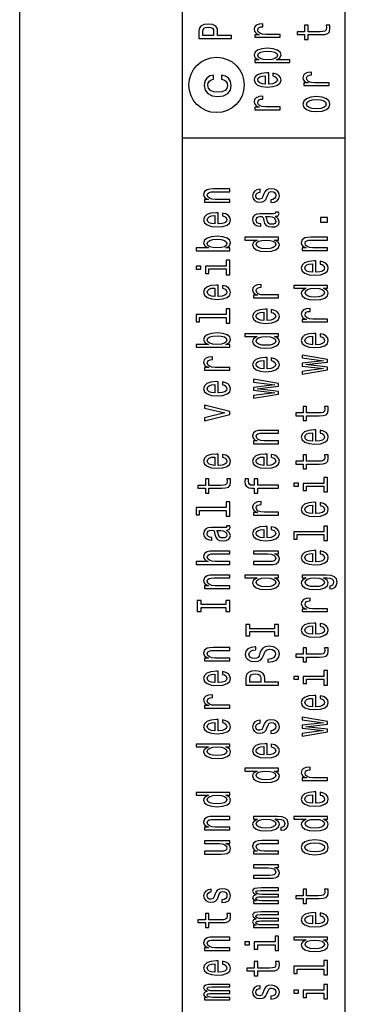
# Model space of a CAD drawing. Extents: x 0 to 1189, y 0 to 841.
# Tile 2 of 11: x 0 to 20, y 62 to 122. Entities that reach past the tile are written whole.
import ezdxf

# ---------------------------------------------------------------- set-up
doc = ezdxf.new("R2010")
doc.units = 0
doc.layers.get('0').update_dxf_attribs({"linetype": 'CONTINUOUS'})

msp = doc.modelspace()

# ---------------------------------------------------------------- linework, layer by layer
at = {"color": 7}
for p, q in [((0.01, 0.01), (0.01, 841.01)), ((10.01, 10.01), (10.01, 831.01)), ((10.01, 115.01), (10.01, 240.01)), ((20.01, 115.01), (20.01, 240.01)), ((10.01, 10.01), (10.01, 115.01)), ((20.01, 10.01), (20.01, 115.01))]:
    msp.add_line(p, q, dxfattribs=at)
at = {"color": 7, "ltscale": 0.25}
msp.add_line((10.01, 115.01), (20.01, 115.01), dxfattribs=at)
msp.add_line((10.01, 115.01), (20.01, 115.01), dxfattribs=at)
at = {"color": 7}
for points in [[(13.01, 121.12), (13.01, 121.3), (12.166, 121.3), (12.166, 121.501), (12.151, 121.703), (12.05, 121.865), (11.854, 121.969), (11.586, 122.004), (11.339, 121.977), (11.157, 121.898), (11.047, 121.768), (11.01, 121.591), (11.01, 121.12)], [(11.255, 121.542), (11.272, 121.66), (11.327, 121.747), (11.428, 121.798), (11.586, 121.815), (11.754, 121.796), (11.854, 121.743), (11.906, 121.652), (11.921, 121.528), (11.921, 121.3), (11.255, 121.3)], [(16.01, 121.192), (16.01, 121.365), (15.125, 121.365), (14.912, 121.383), (14.759, 121.436), (14.667, 121.523), (14.635, 121.638), (14.656, 121.725), (14.713, 121.79), (14.811, 121.829), (14.944, 121.843), (14.944, 122.018), (14.71, 121.994), (14.543, 121.929), (14.442, 121.821), (14.408, 121.674), (14.431, 121.574), (14.488, 121.487), (14.586, 121.41), (14.719, 121.35), (14.462, 121.35), (14.462, 121.192)], [(17.73, 121.359), (18.506, 121.359), (18.756, 121.371), (18.929, 121.426), (19.03, 121.536), (19.065, 121.723), (19.05, 121.927), (18.831, 121.927), (18.849, 121.778), (18.826, 121.642), (18.754, 121.57), (18.632, 121.538), (18.462, 121.532), (17.73, 121.532), (17.73, 121.927), (17.514, 121.927), (17.514, 121.532), (17.062, 121.532), (17.062, 121.359), (17.514, 121.359), (17.514, 121.061), (17.73, 121.061)], [(14.702, 119.807), (14.462, 119.807), (14.462, 119.634), (16.609, 119.634), (16.609, 119.807), (15.774, 119.807), (15.909, 119.868), (15.998, 119.937), (16.065, 120.11), (16.01, 120.275), (15.846, 120.405), (15.586, 120.489), (15.235, 120.521), (14.886, 120.489), (14.627, 120.405), (14.465, 120.275), (14.408, 120.11), (14.425, 120.016), (14.48, 119.935), (14.572, 119.866)], [(15.837, 120.081), (15.8, 119.965), (15.684, 119.88), (15.497, 119.827), (15.235, 119.809), (14.975, 119.827), (14.788, 119.88), (14.676, 119.965), (14.635, 120.081), (14.676, 120.187), (14.791, 120.271), (14.978, 120.324), (15.235, 120.344), (15.494, 120.324), (15.684, 120.271), (15.8, 120.187)], [(11.915, 118.61), (11.915, 118.866), (11.684, 118.813), (11.502, 118.686), (11.39, 118.489), (11.347, 118.232), (11.404, 117.949), (11.566, 117.734), (11.828, 117.598), (12.18, 117.551), (12.528, 117.595), (12.788, 117.728), (12.949, 117.937), (13.004, 118.223), (12.961, 118.477), (12.84, 118.674), (12.649, 118.81), (12.396, 118.869), (12.396, 118.621), (12.557, 118.577), (12.678, 118.495), (12.753, 118.377), (12.776, 118.232), (12.739, 118.052), (12.624, 117.923), (12.436, 117.843), (12.171, 117.816), (11.912, 117.843), (11.724, 117.926), (11.609, 118.058), (11.569, 118.232), (11.595, 118.385), (11.661, 118.5), (11.77, 118.577)], [(15.31, 118.312), (15.31, 119.004), (15.192, 119.006), (14.86, 118.975), (14.612, 118.888), (14.462, 118.751), (14.408, 118.568), (14.465, 118.389), (14.627, 118.252), (14.889, 118.163), (15.235, 118.132), (15.589, 118.161), (15.849, 118.25), (16.01, 118.385), (16.065, 118.562), (16.027, 118.715), (15.929, 118.841), (15.774, 118.934), (15.566, 118.987), (15.566, 118.816), (15.681, 118.78), (15.768, 118.729), (15.837, 118.584), (15.805, 118.472), (15.705, 118.387), (15.54, 118.332), (15.318, 118.312)], [(15.096, 118.312), (14.898, 118.334), (14.751, 118.387), (14.661, 118.468), (14.63, 118.574), (14.661, 118.678), (14.751, 118.759), (14.898, 118.808), (15.096, 118.825)], [(19.01, 118.226), (19.01, 118.399), (18.125, 118.399), (17.912, 118.417), (17.759, 118.47), (17.667, 118.556), (17.635, 118.672), (17.656, 118.759), (17.713, 118.823), (17.811, 118.863), (17.944, 118.877), (17.944, 119.051), (17.71, 119.028), (17.543, 118.963), (17.442, 118.855), (17.408, 118.707), (17.431, 118.607), (17.488, 118.521), (17.586, 118.444), (17.719, 118.383), (17.462, 118.383), (17.462, 118.226)], [(16.01, 116.743), (16.01, 116.916), (15.125, 116.916), (14.912, 116.933), (14.759, 116.987), (14.667, 117.073), (14.635, 117.189), (14.656, 117.275), (14.713, 117.34), (14.811, 117.38), (14.944, 117.393), (14.944, 117.568), (14.71, 117.545), (14.543, 117.48), (14.442, 117.372), (14.408, 117.224), (14.431, 117.124), (14.488, 117.038), (14.586, 116.961), (14.719, 116.9), (14.462, 116.9), (14.462, 116.743)], [(18.238, 116.627), (18.589, 116.658), (18.849, 116.749), (19.01, 116.892), (19.065, 117.085), (19.01, 117.275), (18.851, 117.419), (18.592, 117.509), (18.238, 117.543), (17.886, 117.509), (17.624, 117.419), (17.465, 117.275), (17.408, 117.085), (17.465, 116.892), (17.627, 116.749), (17.886, 116.658)], [(18.235, 116.804), (17.975, 116.821), (17.788, 116.876), (17.673, 116.965), (17.632, 117.085), (17.673, 117.203), (17.785, 117.291), (17.975, 117.346), (18.235, 117.366), (18.497, 117.346), (18.687, 117.291), (18.803, 117.203), (18.84, 117.085), (18.803, 116.965), (18.687, 116.876), (18.497, 116.821)], [(12.91, 111.051), (12.91, 111.224), (12.017, 111.224), (11.812, 111.242), (11.662, 111.299), (11.57, 111.387), (11.535, 111.505), (11.564, 111.6), (11.642, 111.658), (11.772, 111.688), (11.945, 111.698), (12.91, 111.698), (12.91, 111.871), (11.893, 111.871), (11.688, 111.863), (11.518, 111.827), (11.362, 111.712), (11.308, 111.531), (11.328, 111.43), (11.383, 111.346), (11.475, 111.273), (11.599, 111.216), (11.362, 111.216), (11.362, 111.051)], [(15.008, 111.568), (14.95, 111.401), (14.884, 111.277), (14.749, 111.236), (14.654, 111.248), (14.584, 111.289), (14.541, 111.356), (14.524, 111.452), (14.541, 111.544), (14.593, 111.617), (14.671, 111.664), (14.775, 111.684), (14.775, 111.853), (14.769, 111.853), (14.581, 111.824), (14.434, 111.743), (14.342, 111.617), (14.308, 111.452), (14.342, 111.285), (14.437, 111.163), (14.579, 111.087), (14.757, 111.063), (14.93, 111.081), (15.051, 111.136), (15.138, 111.226), (15.198, 111.358), (15.267, 111.55), (15.339, 111.668), (15.397, 111.7), (15.483, 111.712), (15.59, 111.694), (15.671, 111.647), (15.723, 111.57), (15.74, 111.468), (15.723, 111.36), (15.662, 111.281), (15.564, 111.228), (15.429, 111.206), (15.429, 111.039), (15.659, 111.067), (15.826, 111.147), (15.927, 111.275), (15.965, 111.452), (15.927, 111.637), (15.826, 111.772), (15.665, 111.855), (15.455, 111.884), (15.273, 111.863), (15.149, 111.802), (15.068, 111.702)], [(12.21, 109.719), (12.21, 110.411), (12.092, 110.413), (11.76, 110.382), (11.512, 110.295), (11.362, 110.158), (11.308, 109.975), (11.365, 109.796), (11.527, 109.658), (11.789, 109.57), (12.135, 109.538), (12.489, 109.568), (12.749, 109.656), (12.91, 109.792), (12.965, 109.969), (12.927, 110.122), (12.829, 110.248), (12.674, 110.34), (12.466, 110.393), (12.466, 110.222), (12.581, 110.187), (12.668, 110.136), (12.737, 109.991), (12.705, 109.879), (12.605, 109.794), (12.44, 109.739), (12.218, 109.719)], [(11.996, 109.719), (11.798, 109.741), (11.651, 109.794), (11.561, 109.875), (11.53, 109.981), (11.561, 110.085), (11.651, 110.165), (11.798, 110.215), (11.996, 110.232)], [(15.708, 110.195), (15.717, 110.195), (15.815, 110.205), (15.884, 110.234), (15.939, 110.358), (15.916, 110.454), (15.72, 110.454), (15.728, 110.413), (15.691, 110.358), (15.576, 110.348), (14.775, 110.348), (14.57, 110.325), (14.426, 110.256), (14.339, 110.136), (14.308, 109.967), (14.342, 109.802), (14.44, 109.68), (14.593, 109.603), (14.795, 109.578), (14.812, 109.578), (14.812, 109.733), (14.691, 109.747), (14.605, 109.79), (14.553, 109.861), (14.532, 109.961), (14.547, 110.057), (14.59, 110.126), (14.665, 110.167), (14.769, 110.181), (14.89, 110.173), (14.95, 110.142), (14.979, 110.063), (15.002, 109.916), (15.054, 109.747), (15.146, 109.627), (15.29, 109.556), (15.504, 109.535), (15.694, 109.554), (15.835, 109.615), (15.924, 109.713), (15.956, 109.849), (15.896, 110.032)], [(15.368, 110.175), (15.518, 110.152), (15.633, 110.089), (15.708, 109.994), (15.734, 109.879), (15.72, 109.804), (15.674, 109.751), (15.593, 109.717), (15.481, 109.708), (15.38, 109.715), (15.308, 109.747), (15.227, 109.873), (15.192, 110.032), (15.123, 110.175)], [(18.91, 109.839), (18.91, 110.11), (18.481, 110.11), (18.481, 109.839)], [(12.671, 108.248), (12.893, 108.376), (12.965, 108.551), (12.91, 108.716), (12.746, 108.847), (12.483, 108.93), (12.135, 108.961), (11.786, 108.93), (11.527, 108.845), (11.365, 108.716), (11.308, 108.551), (11.383, 108.378), (11.475, 108.307), (11.599, 108.248), (10.841, 108.248), (10.841, 108.075), (12.91, 108.075), (12.91, 108.248)], [(12.135, 108.784), (12.394, 108.765), (12.584, 108.712), (12.7, 108.627), (12.737, 108.521), (12.7, 108.405), (12.584, 108.321), (12.397, 108.268), (12.135, 108.25), (11.875, 108.268), (11.688, 108.321), (11.576, 108.405), (11.535, 108.521), (11.576, 108.627), (11.691, 108.712), (11.878, 108.765)], [(15.671, 108.733), (15.91, 108.733), (15.91, 108.906), (13.841, 108.906), (13.841, 108.735), (14.599, 108.735), (14.38, 108.604), (14.328, 108.523), (14.308, 108.431), (14.365, 108.264), (14.527, 108.134), (14.786, 108.049), (15.135, 108.02), (15.483, 108.049), (15.746, 108.134), (15.91, 108.264), (15.965, 108.431), (15.945, 108.523), (15.893, 108.606)], [(14.535, 108.46), (14.576, 108.574), (14.688, 108.661), (14.875, 108.712), (15.135, 108.731), (15.397, 108.712), (15.584, 108.661), (15.7, 108.574), (15.737, 108.46), (15.7, 108.352), (15.584, 108.27), (15.394, 108.215), (15.135, 108.197), (14.878, 108.215), (14.691, 108.27), (14.576, 108.352)], [(18.91, 108.085), (18.91, 108.258), (18.017, 108.258), (17.812, 108.275), (17.662, 108.332), (17.57, 108.421), (17.535, 108.539), (17.564, 108.633), (17.642, 108.692), (17.772, 108.722), (17.945, 108.731), (18.91, 108.731), (18.91, 108.904), (17.893, 108.904), (17.688, 108.897), (17.518, 108.861), (17.362, 108.745), (17.308, 108.564), (17.328, 108.464), (17.383, 108.38), (17.475, 108.307), (17.599, 108.25), (17.362, 108.25), (17.362, 108.085)], [(10.841, 107.136), (10.841, 106.953), (11.129, 106.953), (11.129, 107.136)], [(12.697, 107.13), (11.414, 107.13), (11.414, 106.686), (11.63, 106.686), (11.63, 106.957), (12.697, 106.957), (12.697, 106.604), (12.91, 106.604), (12.91, 107.488), (12.697, 107.488)], [(18.21, 106.753), (18.21, 107.445), (18.092, 107.447), (17.76, 107.415), (17.512, 107.329), (17.362, 107.191), (17.308, 107.008), (17.365, 106.83), (17.527, 106.692), (17.789, 106.604), (18.135, 106.572), (18.489, 106.602), (18.749, 106.69), (18.91, 106.826), (18.965, 107.003), (18.927, 107.156), (18.829, 107.282), (18.674, 107.374), (18.466, 107.427), (18.466, 107.256), (18.581, 107.221), (18.668, 107.17), (18.737, 107.024), (18.705, 106.912), (18.605, 106.828), (18.44, 106.773), (18.218, 106.753)], [(17.996, 106.753), (17.798, 106.775), (17.651, 106.828), (17.561, 106.908), (17.53, 107.014), (17.561, 107.119), (17.651, 107.199), (17.798, 107.248), (17.996, 107.266)], [(12.21, 105.27), (12.21, 105.962), (12.092, 105.964), (11.76, 105.932), (11.512, 105.846), (11.362, 105.708), (11.308, 105.525), (11.365, 105.346), (11.527, 105.209), (11.789, 105.12), (12.135, 105.089), (12.489, 105.118), (12.749, 105.207), (12.91, 105.342), (12.965, 105.519), (12.927, 105.673), (12.829, 105.798), (12.674, 105.891), (12.466, 105.944), (12.466, 105.773), (12.581, 105.738), (12.668, 105.686), (12.737, 105.541), (12.705, 105.429), (12.605, 105.344), (12.44, 105.289), (12.218, 105.27)], [(15.91, 105.183), (15.91, 105.356), (15.025, 105.356), (14.812, 105.374), (14.659, 105.427), (14.567, 105.513), (14.535, 105.629), (14.556, 105.716), (14.613, 105.781), (14.711, 105.82), (14.844, 105.834), (14.844, 106.009), (14.61, 105.985), (14.443, 105.92), (14.342, 105.812), (14.308, 105.665), (14.331, 105.565), (14.388, 105.478), (14.486, 105.401), (14.619, 105.341), (14.362, 105.341), (14.362, 105.183)], [(18.671, 105.767), (18.91, 105.767), (18.91, 105.94), (16.841, 105.94), (16.841, 105.769), (17.599, 105.769), (17.38, 105.637), (17.328, 105.557), (17.308, 105.464), (17.365, 105.297), (17.527, 105.168), (17.786, 105.083), (18.135, 105.054), (18.483, 105.083), (18.746, 105.168), (18.91, 105.297), (18.965, 105.464), (18.945, 105.557), (18.893, 105.639)], [(11.996, 105.27), (11.798, 105.291), (11.651, 105.344), (11.561, 105.425), (11.53, 105.531), (11.561, 105.635), (11.651, 105.716), (11.798, 105.765), (11.996, 105.783)], [(17.535, 105.494), (17.576, 105.608), (17.688, 105.694), (17.875, 105.745), (18.135, 105.765), (18.397, 105.745), (18.584, 105.694), (18.7, 105.608), (18.737, 105.494), (18.7, 105.386), (18.584, 105.303), (18.394, 105.248), (18.135, 105.23), (17.878, 105.248), (17.691, 105.303), (17.576, 105.386)], [(11.054, 103.979), (12.697, 103.979), (12.697, 103.623), (12.91, 103.623), (12.91, 104.506), (12.697, 104.506), (12.697, 104.152), (10.841, 104.152), (10.841, 103.708), (11.054, 103.708)], [(15.21, 103.787), (15.21, 104.478), (15.092, 104.48), (14.76, 104.449), (14.512, 104.362), (14.362, 104.225), (14.308, 104.042), (14.365, 103.863), (14.527, 103.726), (14.789, 103.637), (15.135, 103.606), (15.489, 103.635), (15.749, 103.724), (15.91, 103.859), (15.965, 104.036), (15.927, 104.189), (15.829, 104.315), (15.674, 104.408), (15.466, 104.461), (15.466, 104.29), (15.581, 104.254), (15.668, 104.203), (15.737, 104.058), (15.705, 103.946), (15.605, 103.861), (15.44, 103.806), (15.218, 103.787)], [(14.996, 103.787), (14.798, 103.808), (14.651, 103.861), (14.561, 103.942), (14.53, 104.048), (14.561, 104.152), (14.651, 104.233), (14.798, 104.282), (14.996, 104.3)], [(18.91, 103.7), (18.91, 103.873), (18.025, 103.873), (17.812, 103.891), (17.659, 103.944), (17.567, 104.03), (17.535, 104.146), (17.556, 104.233), (17.613, 104.298), (17.711, 104.337), (17.844, 104.351), (17.844, 104.526), (17.61, 104.502), (17.443, 104.437), (17.342, 104.329), (17.308, 104.182), (17.331, 104.081), (17.388, 103.995), (17.486, 103.918), (17.619, 103.857), (17.362, 103.857), (17.362, 103.7)], [(12.671, 102.315), (12.893, 102.443), (12.965, 102.618), (12.91, 102.783), (12.746, 102.915), (12.483, 102.997), (12.135, 103.029), (11.786, 102.997), (11.527, 102.913), (11.365, 102.783), (11.308, 102.618), (11.383, 102.445), (11.475, 102.374), (11.599, 102.315), (10.841, 102.315), (10.841, 102.142), (12.91, 102.142), (12.91, 102.315)], [(15.671, 102.801), (15.91, 102.801), (15.91, 102.974), (13.841, 102.974), (13.841, 102.803), (14.599, 102.803), (14.38, 102.671), (14.328, 102.59), (14.308, 102.498), (14.365, 102.331), (14.527, 102.201), (14.786, 102.117), (15.135, 102.087), (15.483, 102.117), (15.746, 102.201), (15.91, 102.331), (15.965, 102.498), (15.945, 102.59), (15.893, 102.673)], [(18.21, 102.303), (18.21, 102.995), (18.092, 102.997), (17.76, 102.966), (17.512, 102.879), (17.362, 102.742), (17.308, 102.559), (17.365, 102.38), (17.527, 102.242), (17.789, 102.154), (18.135, 102.123), (18.489, 102.152), (18.749, 102.24), (18.91, 102.376), (18.965, 102.553), (18.927, 102.706), (18.829, 102.832), (18.674, 102.924), (18.466, 102.978), (18.466, 102.807), (18.581, 102.771), (18.668, 102.72), (18.737, 102.575), (18.705, 102.463), (18.605, 102.378), (18.44, 102.323), (18.218, 102.303)], [(12.135, 102.852), (12.394, 102.832), (12.584, 102.779), (12.7, 102.695), (12.737, 102.588), (12.7, 102.472), (12.584, 102.388), (12.397, 102.335), (12.135, 102.317), (11.875, 102.335), (11.688, 102.388), (11.576, 102.472), (11.535, 102.588), (11.576, 102.695), (11.691, 102.779), (11.878, 102.832)], [(14.535, 102.527), (14.576, 102.641), (14.688, 102.728), (14.875, 102.779), (15.135, 102.799), (15.397, 102.779), (15.584, 102.728), (15.7, 102.641), (15.737, 102.527), (15.7, 102.419), (15.584, 102.337), (15.394, 102.282), (15.135, 102.264), (14.878, 102.282), (14.691, 102.337), (14.576, 102.419)], [(17.996, 102.303), (17.798, 102.325), (17.651, 102.378), (17.561, 102.459), (17.53, 102.565), (17.561, 102.669), (17.651, 102.75), (17.798, 102.799), (17.996, 102.816)], [(18.91, 100.918), (17.596, 101.076), (18.91, 101.233), (18.91, 101.398), (17.362, 101.657), (17.362, 101.49), (18.677, 101.315), (17.362, 101.16), (17.362, 100.989), (18.677, 100.834), (17.362, 100.659), (17.362, 100.494), (18.91, 100.753)], [(12.91, 100.734), (12.91, 100.907), (12.025, 100.907), (11.812, 100.924), (11.659, 100.977), (11.567, 101.064), (11.535, 101.18), (11.556, 101.266), (11.613, 101.331), (11.711, 101.371), (11.844, 101.384), (11.844, 101.559), (11.61, 101.536), (11.443, 101.471), (11.342, 101.363), (11.308, 101.215), (11.331, 101.115), (11.388, 101.029), (11.486, 100.952), (11.619, 100.891), (11.362, 100.891), (11.362, 100.734)], [(15.21, 100.82), (15.21, 101.512), (15.092, 101.514), (14.76, 101.483), (14.512, 101.396), (14.362, 101.258), (14.308, 101.076), (14.365, 100.897), (14.527, 100.759), (14.789, 100.671), (15.135, 100.639), (15.489, 100.669), (15.749, 100.757), (15.91, 100.893), (15.965, 101.07), (15.927, 101.223), (15.829, 101.349), (15.674, 101.441), (15.466, 101.494), (15.466, 101.323), (15.581, 101.288), (15.668, 101.237), (15.737, 101.091), (15.705, 100.979), (15.605, 100.895), (15.44, 100.84), (15.218, 100.82)], [(14.996, 100.82), (14.798, 100.842), (14.651, 100.895), (14.561, 100.975), (14.53, 101.082), (14.561, 101.186), (14.651, 101.266), (14.798, 101.315), (14.996, 101.333)], [(12.21, 99.337), (12.21, 100.029), (12.092, 100.031), (11.76, 99.999), (11.512, 99.913), (11.362, 99.775), (11.308, 99.593), (11.365, 99.414), (11.527, 99.276), (11.789, 99.188), (12.135, 99.156), (12.489, 99.186), (12.749, 99.274), (12.91, 99.41), (12.965, 99.587), (12.927, 99.74), (12.829, 99.866), (12.674, 99.958), (12.466, 100.011), (12.466, 99.84), (12.581, 99.805), (12.668, 99.754), (12.737, 99.608), (12.705, 99.496), (12.605, 99.412), (12.44, 99.357), (12.218, 99.337)], [(11.996, 99.337), (11.798, 99.359), (11.651, 99.412), (11.561, 99.492), (11.53, 99.598), (11.561, 99.703), (11.651, 99.783), (11.798, 99.832), (11.996, 99.85)], [(15.91, 99.435), (14.596, 99.593), (15.91, 99.75), (15.91, 99.915), (14.362, 100.174), (14.362, 100.007), (15.677, 99.832), (14.362, 99.677), (14.362, 99.506), (15.677, 99.351), (14.362, 99.176), (14.362, 99.011), (15.91, 99.27)], [(12.91, 98.019), (12.91, 98.202), (11.362, 98.587), (11.362, 98.408), (12.61, 98.111), (11.362, 97.809), (11.362, 97.628)], [(17.63, 97.934), (18.406, 97.934), (18.656, 97.946), (18.829, 98.001), (18.93, 98.111), (18.965, 98.298), (18.95, 98.502), (18.731, 98.502), (18.749, 98.353), (18.726, 98.217), (18.654, 98.145), (18.532, 98.113), (18.362, 98.107), (17.63, 98.107), (17.63, 98.502), (17.414, 98.502), (17.414, 98.107), (16.962, 98.107), (16.962, 97.934), (17.414, 97.934), (17.414, 97.636), (17.63, 97.636)], [(15.91, 96.219), (15.91, 96.392), (15.017, 96.392), (14.812, 96.41), (14.662, 96.467), (14.57, 96.555), (14.535, 96.673), (14.564, 96.768), (14.642, 96.827), (14.772, 96.856), (14.945, 96.866), (15.91, 96.866), (15.91, 97.039), (14.893, 97.039), (14.688, 97.031), (14.518, 96.996), (14.362, 96.88), (14.308, 96.699), (14.328, 96.599), (14.383, 96.514), (14.475, 96.441), (14.599, 96.384), (14.362, 96.384), (14.362, 96.219)], [(18.21, 96.371), (18.21, 97.062), (18.092, 97.064), (17.76, 97.033), (17.512, 96.947), (17.362, 96.809), (17.308, 96.626), (17.365, 96.447), (17.527, 96.31), (17.789, 96.221), (18.135, 96.19), (18.489, 96.219), (18.749, 96.308), (18.91, 96.443), (18.965, 96.62), (18.927, 96.774), (18.829, 96.899), (18.674, 96.992), (18.466, 97.045), (18.466, 96.874), (18.581, 96.838), (18.668, 96.787), (18.737, 96.642), (18.705, 96.53), (18.605, 96.445), (18.44, 96.39), (18.218, 96.371)], [(17.996, 96.371), (17.798, 96.392), (17.651, 96.445), (17.561, 96.526), (17.53, 96.632), (17.561, 96.736), (17.651, 96.817), (17.798, 96.866), (17.996, 96.884)], [(12.21, 94.887), (12.21, 95.579), (12.092, 95.581), (11.76, 95.55), (11.512, 95.463), (11.362, 95.326), (11.308, 95.143), (11.365, 94.964), (11.527, 94.827), (11.789, 94.738), (12.135, 94.707), (12.489, 94.736), (12.749, 94.825), (12.91, 94.96), (12.965, 95.137), (12.927, 95.29), (12.829, 95.416), (12.674, 95.509), (12.466, 95.562), (12.466, 95.391), (12.581, 95.355), (12.668, 95.304), (12.737, 95.159), (12.705, 95.047), (12.605, 94.962), (12.44, 94.907), (12.218, 94.887)], [(11.996, 94.887), (11.798, 94.909), (11.651, 94.962), (11.561, 95.043), (11.53, 95.149), (11.561, 95.253), (11.651, 95.334), (11.798, 95.383), (11.996, 95.4)], [(15.21, 94.887), (15.21, 95.579), (15.092, 95.581), (14.76, 95.55), (14.512, 95.463), (14.362, 95.326), (14.308, 95.143), (14.365, 94.964), (14.527, 94.827), (14.789, 94.738), (15.135, 94.707), (15.489, 94.736), (15.749, 94.825), (15.91, 94.96), (15.965, 95.137), (15.927, 95.29), (15.829, 95.416), (15.674, 95.509), (15.466, 95.562), (15.466, 95.391), (15.581, 95.355), (15.668, 95.304), (15.737, 95.159), (15.705, 95.047), (15.605, 94.962), (15.44, 94.907), (15.218, 94.887)], [(14.996, 94.887), (14.798, 94.909), (14.651, 94.962), (14.561, 95.043), (14.53, 95.149), (14.561, 95.253), (14.651, 95.334), (14.798, 95.383), (14.996, 95.4)], [(17.63, 94.968), (18.406, 94.968), (18.656, 94.98), (18.829, 95.035), (18.93, 95.145), (18.965, 95.332), (18.95, 95.536), (18.731, 95.536), (18.749, 95.387), (18.726, 95.251), (18.654, 95.178), (18.532, 95.147), (18.362, 95.141), (17.63, 95.141), (17.63, 95.536), (17.414, 95.536), (17.414, 95.141), (16.962, 95.141), (16.962, 94.968), (17.414, 94.968), (17.414, 94.669), (17.63, 94.669)], [(11.63, 93.485), (12.406, 93.485), (12.656, 93.497), (12.829, 93.552), (12.93, 93.662), (12.965, 93.848), (12.95, 94.053), (12.731, 94.053), (12.749, 93.903), (12.726, 93.768), (12.654, 93.695), (12.532, 93.664), (12.362, 93.658), (11.63, 93.658), (11.63, 94.053), (11.414, 94.053), (11.414, 93.658), (10.962, 93.658), (10.962, 93.485), (11.414, 93.485), (11.414, 93.186), (11.63, 93.186)], [(14.63, 93.493), (15.91, 93.493), (15.91, 93.666), (14.63, 93.666), (14.63, 94.059), (14.414, 94.059), (14.414, 93.666), (14.319, 93.666), (14.204, 93.679), (14.126, 93.725), (14.08, 93.801), (14.063, 93.911), (14.074, 94.059), (13.855, 94.059), (13.841, 93.872), (13.867, 93.703), (13.945, 93.585), (14.08, 93.514), (14.273, 93.493), (14.414, 93.493), (14.414, 93.176), (14.63, 93.176)], [(16.841, 93.788), (16.841, 93.605), (17.129, 93.605), (17.129, 93.788)], [(18.697, 93.782), (17.414, 93.782), (17.414, 93.337), (17.63, 93.337), (17.63, 93.609), (18.697, 93.609), (18.697, 93.255), (18.91, 93.255), (18.91, 94.139), (18.697, 94.139)], [(11.054, 92.114), (12.697, 92.114), (12.697, 91.758), (12.91, 91.758), (12.91, 92.64), (12.697, 92.64), (12.697, 92.287), (10.841, 92.287), (10.841, 91.842), (11.054, 91.842)], [(15.91, 91.835), (15.91, 92.008), (15.025, 92.008), (14.812, 92.025), (14.659, 92.078), (14.567, 92.165), (14.535, 92.281), (14.556, 92.367), (14.613, 92.432), (14.711, 92.471), (14.844, 92.485), (14.844, 92.66), (14.61, 92.637), (14.443, 92.572), (14.342, 92.464), (14.308, 92.316), (14.331, 92.216), (14.388, 92.129), (14.486, 92.053), (14.619, 91.992), (14.362, 91.992), (14.362, 91.835)], [(18.21, 91.921), (18.21, 92.613), (18.092, 92.615), (17.76, 92.583), (17.512, 92.497), (17.362, 92.359), (17.308, 92.177), (17.365, 91.998), (17.527, 91.86), (17.789, 91.772), (18.135, 91.74), (18.489, 91.77), (18.749, 91.858), (18.91, 91.994), (18.965, 92.171), (18.927, 92.324), (18.829, 92.45), (18.674, 92.542), (18.466, 92.595), (18.466, 92.424), (18.581, 92.389), (18.668, 92.338), (18.737, 92.192), (18.705, 92.08), (18.605, 91.996), (18.44, 91.941), (18.218, 91.921)], [(17.996, 91.921), (17.798, 91.943), (17.651, 91.996), (17.561, 92.076), (17.53, 92.182), (17.561, 92.287), (17.651, 92.367), (17.798, 92.416), (17.996, 92.434)], [(12.708, 90.914), (12.717, 90.914), (12.815, 90.923), (12.884, 90.953), (12.939, 91.077), (12.916, 91.173), (12.72, 91.173), (12.728, 91.132), (12.691, 91.077), (12.576, 91.067), (11.775, 91.067), (11.57, 91.043), (11.426, 90.974), (11.339, 90.855), (11.308, 90.686), (11.342, 90.52), (11.44, 90.399), (11.593, 90.322), (11.795, 90.296), (11.812, 90.296), (11.812, 90.452), (11.691, 90.465), (11.605, 90.509), (11.553, 90.579), (11.532, 90.68), (11.547, 90.776), (11.59, 90.845), (11.665, 90.886), (11.769, 90.9), (11.89, 90.892), (11.95, 90.86), (11.979, 90.782), (12.002, 90.634), (12.054, 90.465), (12.146, 90.346), (12.29, 90.275), (12.504, 90.253), (12.694, 90.273), (12.835, 90.334), (12.924, 90.432), (12.956, 90.568), (12.896, 90.75)], [(12.368, 90.894), (12.518, 90.87), (12.633, 90.807), (12.708, 90.713), (12.734, 90.597), (12.72, 90.522), (12.674, 90.469), (12.593, 90.436), (12.481, 90.426), (12.38, 90.434), (12.308, 90.465), (12.227, 90.591), (12.192, 90.75), (12.123, 90.894)], [(15.21, 90.438), (15.21, 91.13), (15.092, 91.132), (14.76, 91.1), (14.512, 91.014), (14.362, 90.876), (14.308, 90.693), (14.365, 90.515), (14.527, 90.377), (14.789, 90.289), (15.135, 90.257), (15.489, 90.287), (15.749, 90.375), (15.91, 90.511), (15.965, 90.688), (15.927, 90.841), (15.829, 90.967), (15.674, 91.059), (15.466, 91.112), (15.466, 90.941), (15.581, 90.906), (15.668, 90.855), (15.737, 90.709), (15.705, 90.597), (15.605, 90.513), (15.44, 90.458), (15.218, 90.438)], [(14.996, 90.438), (14.798, 90.46), (14.651, 90.513), (14.561, 90.593), (14.53, 90.699), (14.561, 90.803), (14.651, 90.884), (14.798, 90.933), (14.996, 90.951)], [(17.054, 90.631), (18.697, 90.631), (18.697, 90.275), (18.91, 90.275), (18.91, 91.157), (18.697, 91.157), (18.697, 90.803), (16.841, 90.803), (16.841, 90.359), (17.054, 90.359)], [(12.91, 88.803), (12.91, 88.976), (12.017, 88.976), (11.812, 88.994), (11.662, 89.051), (11.57, 89.139), (11.535, 89.257), (11.564, 89.352), (11.642, 89.411), (11.772, 89.44), (11.945, 89.45), (12.91, 89.45), (12.91, 89.623), (11.893, 89.623), (11.688, 89.615), (11.518, 89.58), (11.362, 89.464), (11.308, 89.283), (11.328, 89.185), (11.383, 89.1), (11.469, 89.029), (11.587, 88.976), (10.841, 88.976), (10.841, 88.803)], [(14.362, 89.617), (14.362, 89.444), (15.256, 89.444), (15.463, 89.424), (15.613, 89.367), (15.705, 89.279), (15.734, 89.163), (15.711, 89.071), (15.642, 89.012), (15.524, 88.978), (15.357, 88.97), (14.362, 88.97), (14.362, 88.797), (15.38, 88.797), (15.584, 88.803), (15.754, 88.841), (15.91, 88.955), (15.965, 89.138), (15.945, 89.236), (15.893, 89.32), (15.803, 89.393), (15.674, 89.452), (15.91, 89.452), (15.91, 89.617)], [(18.21, 88.955), (18.21, 89.647), (18.092, 89.649), (17.76, 89.617), (17.512, 89.531), (17.362, 89.393), (17.308, 89.21), (17.365, 89.031), (17.527, 88.894), (17.789, 88.805), (18.135, 88.774), (18.489, 88.803), (18.749, 88.892), (18.91, 89.027), (18.965, 89.204), (18.927, 89.358), (18.829, 89.483), (18.674, 89.576), (18.466, 89.629), (18.466, 89.458), (18.581, 89.422), (18.668, 89.371), (18.737, 89.226), (18.705, 89.114), (18.605, 89.029), (18.44, 88.974), (18.218, 88.955)], [(17.996, 88.955), (17.798, 88.976), (17.651, 89.029), (17.561, 89.11), (17.53, 89.216), (17.561, 89.32), (17.651, 89.401), (17.798, 89.45), (17.996, 89.468)], [(12.91, 87.32), (12.91, 87.493), (12.017, 87.493), (11.812, 87.511), (11.662, 87.568), (11.57, 87.656), (11.535, 87.774), (11.564, 87.869), (11.642, 87.928), (11.772, 87.957), (11.945, 87.967), (12.91, 87.967), (12.91, 88.14), (11.893, 88.14), (11.688, 88.132), (11.518, 88.097), (11.362, 87.981), (11.308, 87.8), (11.328, 87.7), (11.383, 87.615), (11.475, 87.542), (11.599, 87.485), (11.362, 87.485), (11.362, 87.32)], [(15.671, 87.969), (15.91, 87.969), (15.91, 88.142), (13.841, 88.142), (13.841, 87.971), (14.599, 87.971), (14.38, 87.839), (14.328, 87.758), (14.308, 87.666), (14.365, 87.499), (14.527, 87.369), (14.786, 87.285), (15.135, 87.255), (15.483, 87.285), (15.746, 87.369), (15.91, 87.499), (15.965, 87.666), (15.945, 87.758), (15.893, 87.841)], [(14.535, 87.696), (14.576, 87.81), (14.688, 87.896), (14.875, 87.947), (15.135, 87.967), (15.397, 87.947), (15.584, 87.896), (15.7, 87.81), (15.737, 87.696), (15.7, 87.588), (15.584, 87.505), (15.394, 87.45), (15.135, 87.432), (14.878, 87.45), (14.691, 87.505), (14.576, 87.588)], [(18.841, 88.142), (17.362, 88.142), (17.362, 87.977), (17.613, 87.977), (17.385, 87.841), (17.328, 87.758), (17.308, 87.666), (17.365, 87.499), (17.527, 87.369), (17.786, 87.285), (18.135, 87.255), (18.486, 87.285), (18.746, 87.369), (18.91, 87.499), (18.965, 87.666), (18.945, 87.76), (18.893, 87.839), (18.674, 87.977), (18.893, 87.977), (19.066, 87.961), (19.19, 87.918), (19.262, 87.835), (19.288, 87.711), (19.27, 87.603), (19.227, 87.527), (19.152, 87.481), (19.051, 87.468), (19.051, 87.301), (19.063, 87.301), (19.247, 87.326), (19.385, 87.405), (19.475, 87.531), (19.507, 87.701), (19.463, 87.906), (19.342, 88.042), (19.132, 88.118)], [(18.135, 87.434), (17.878, 87.452), (17.688, 87.505), (17.576, 87.588), (17.535, 87.698), (17.576, 87.814), (17.688, 87.9), (17.878, 87.953), (18.135, 87.973), (18.397, 87.953), (18.584, 87.9), (18.7, 87.814), (18.737, 87.698), (18.7, 87.588), (18.584, 87.505), (18.394, 87.452)], [(12.668, 86.153), (12.668, 85.902), (12.91, 85.902), (12.91, 86.586), (12.668, 86.586), (12.668, 86.334), (11.152, 86.334), (11.152, 86.586), (10.91, 86.586), (10.91, 85.902), (11.152, 85.902), (11.152, 86.153)], [(18.91, 85.902), (18.91, 86.075), (18.025, 86.075), (17.812, 86.093), (17.659, 86.146), (17.567, 86.232), (17.535, 86.348), (17.556, 86.435), (17.613, 86.499), (17.711, 86.539), (17.844, 86.552), (17.844, 86.727), (17.61, 86.704), (17.443, 86.639), (17.342, 86.531), (17.308, 86.383), (17.331, 86.283), (17.388, 86.197), (17.486, 86.12), (17.619, 86.059), (17.362, 86.059), (17.362, 85.902)], [(15.668, 84.67), (15.668, 84.419), (15.91, 84.419), (15.91, 85.103), (15.668, 85.103), (15.668, 84.851), (14.152, 84.851), (14.152, 85.103), (13.91, 85.103), (13.91, 84.419), (14.152, 84.419), (14.152, 84.67)], [(18.21, 84.505), (18.21, 85.197), (18.092, 85.199), (17.76, 85.168), (17.512, 85.081), (17.362, 84.943), (17.308, 84.761), (17.365, 84.582), (17.527, 84.444), (17.789, 84.356), (18.135, 84.324), (18.489, 84.354), (18.749, 84.442), (18.91, 84.578), (18.965, 84.755), (18.927, 84.908), (18.829, 85.034), (18.674, 85.126), (18.466, 85.179), (18.466, 85.008), (18.581, 84.973), (18.668, 84.922), (18.737, 84.776), (18.705, 84.664), (18.605, 84.58), (18.44, 84.525), (18.218, 84.505)], [(17.996, 84.505), (17.798, 84.527), (17.651, 84.58), (17.561, 84.66), (17.53, 84.767), (17.561, 84.871), (17.651, 84.951), (17.798, 85), (17.996, 85.018)], [(12.91, 82.871), (12.91, 83.044), (12.017, 83.044), (11.812, 83.061), (11.662, 83.118), (11.57, 83.207), (11.535, 83.325), (11.564, 83.419), (11.642, 83.478), (11.772, 83.507), (11.945, 83.517), (12.91, 83.517), (12.91, 83.69), (11.893, 83.69), (11.688, 83.682), (11.518, 83.647), (11.362, 83.531), (11.308, 83.35), (11.328, 83.25), (11.383, 83.165), (11.475, 83.093), (11.599, 83.036), (11.362, 83.036), (11.362, 82.871)], [(15.25, 82.967), (15.25, 82.788), (15.556, 82.827), (15.78, 82.926), (15.916, 83.077), (15.965, 83.281), (15.919, 83.484), (15.792, 83.635), (15.593, 83.731), (15.331, 83.767), (15.094, 83.737), (14.942, 83.655), (14.841, 83.521), (14.766, 83.342), (14.711, 83.189), (14.648, 83.089), (14.556, 83.032), (14.411, 83.014), (14.282, 83.032), (14.184, 83.083), (14.117, 83.162), (14.094, 83.27), (14.123, 83.38), (14.201, 83.466), (14.331, 83.523), (14.507, 83.551), (14.507, 83.73), (14.501, 83.73), (14.23, 83.698), (14.028, 83.606), (13.901, 83.46), (13.858, 83.264), (13.901, 83.087), (14.022, 82.949), (14.21, 82.861), (14.452, 82.829), (14.668, 82.855), (14.815, 82.93), (14.913, 83.048), (14.988, 83.209), (15.054, 83.368), (15.117, 83.488), (15.21, 83.561), (15.36, 83.586), (15.512, 83.562), (15.628, 83.502), (15.7, 83.409), (15.723, 83.289), (15.691, 83.156), (15.599, 83.053), (15.449, 82.989)], [(17.63, 83.103), (18.406, 83.103), (18.656, 83.114), (18.829, 83.169), (18.93, 83.279), (18.965, 83.466), (18.95, 83.671), (18.731, 83.671), (18.749, 83.521), (18.726, 83.386), (18.654, 83.313), (18.532, 83.281), (18.362, 83.276), (17.63, 83.276), (17.63, 83.671), (17.414, 83.671), (17.414, 83.276), (16.962, 83.276), (16.962, 83.103), (17.414, 83.103), (17.414, 82.804), (17.63, 82.804)], [(12.21, 81.539), (12.21, 82.231), (12.092, 82.233), (11.76, 82.201), (11.512, 82.115), (11.362, 81.977), (11.308, 81.794), (11.365, 81.615), (11.527, 81.478), (11.789, 81.389), (12.135, 81.358), (12.489, 81.387), (12.749, 81.476), (12.91, 81.612), (12.965, 81.788), (12.927, 81.942), (12.829, 82.067), (12.674, 82.16), (12.466, 82.213), (12.466, 82.042), (12.581, 82.007), (12.668, 81.955), (12.737, 81.81), (12.705, 81.698), (12.605, 81.613), (12.44, 81.558), (12.218, 81.539)], [(11.996, 81.539), (11.798, 81.56), (11.651, 81.613), (11.561, 81.694), (11.53, 81.8), (11.561, 81.904), (11.651, 81.985), (11.798, 82.034), (11.996, 82.052)], [(15.91, 81.38), (15.91, 81.56), (15.066, 81.56), (15.066, 81.761), (15.051, 81.963), (14.95, 82.124), (14.754, 82.229), (14.486, 82.264), (14.239, 82.237), (14.057, 82.158), (13.947, 82.028), (13.91, 81.851), (13.91, 81.38)], [(14.155, 81.802), (14.172, 81.92), (14.227, 82.007), (14.328, 82.058), (14.486, 82.075), (14.654, 82.056), (14.754, 82.003), (14.806, 81.912), (14.821, 81.788), (14.821, 81.56), (14.155, 81.56)], [(16.841, 81.922), (16.841, 81.739), (17.129, 81.739), (17.129, 81.922)], [(18.697, 81.916), (17.414, 81.916), (17.414, 81.472), (17.63, 81.472), (17.63, 81.743), (18.697, 81.743), (18.697, 81.389), (18.91, 81.389), (18.91, 82.274), (18.697, 82.274)], [(12.91, 79.969), (12.91, 80.142), (12.025, 80.142), (11.812, 80.16), (11.659, 80.213), (11.567, 80.299), (11.535, 80.415), (11.556, 80.502), (11.613, 80.567), (11.711, 80.606), (11.844, 80.62), (11.844, 80.795), (11.61, 80.771), (11.443, 80.706), (11.342, 80.598), (11.308, 80.451), (11.331, 80.35), (11.388, 80.264), (11.486, 80.187), (11.619, 80.126), (11.362, 80.126), (11.362, 79.969)], [(18.21, 80.056), (18.21, 80.747), (18.092, 80.749), (17.76, 80.718), (17.512, 80.631), (17.362, 80.494), (17.308, 80.311), (17.365, 80.132), (17.527, 79.995), (17.789, 79.906), (18.135, 79.875), (18.489, 79.904), (18.749, 79.993), (18.91, 80.128), (18.965, 80.305), (18.927, 80.459), (18.829, 80.584), (18.674, 80.677), (18.466, 80.73), (18.466, 80.559), (18.581, 80.523), (18.668, 80.472), (18.737, 80.327), (18.705, 80.215), (18.605, 80.13), (18.44, 80.075), (18.218, 80.056)], [(17.996, 80.056), (17.798, 80.077), (17.651, 80.13), (17.561, 80.211), (17.53, 80.317), (17.561, 80.421), (17.651, 80.502), (17.798, 80.551), (17.996, 80.569)], [(12.21, 78.572), (12.21, 79.264), (12.092, 79.266), (11.76, 79.235), (11.512, 79.148), (11.362, 79.011), (11.308, 78.828), (11.365, 78.649), (11.527, 78.512), (11.789, 78.423), (12.135, 78.392), (12.489, 78.421), (12.749, 78.51), (12.91, 78.645), (12.965, 78.822), (12.927, 78.975), (12.829, 79.101), (12.674, 79.194), (12.466, 79.247), (12.466, 79.076), (12.581, 79.04), (12.668, 78.989), (12.737, 78.844), (12.705, 78.732), (12.605, 78.647), (12.44, 78.592), (12.218, 78.572)], [(18.91, 78.671), (17.596, 78.828), (18.91, 78.985), (18.91, 79.15), (17.362, 79.41), (17.362, 79.243), (18.677, 79.068), (17.362, 78.912), (17.362, 78.741), (18.677, 78.586), (17.362, 78.411), (17.362, 78.246), (18.91, 78.506)], [(11.996, 78.572), (11.798, 78.594), (11.651, 78.647), (11.561, 78.728), (11.53, 78.834), (11.561, 78.938), (11.651, 79.019), (11.798, 79.068), (11.996, 79.085)], [(15.008, 78.938), (14.95, 78.771), (14.884, 78.647), (14.749, 78.606), (14.654, 78.618), (14.584, 78.659), (14.541, 78.726), (14.524, 78.822), (14.541, 78.914), (14.593, 78.987), (14.671, 79.034), (14.775, 79.054), (14.775, 79.223), (14.769, 79.223), (14.581, 79.194), (14.434, 79.113), (14.342, 78.987), (14.308, 78.822), (14.342, 78.655), (14.437, 78.533), (14.579, 78.456), (14.757, 78.433), (14.93, 78.451), (15.051, 78.506), (15.138, 78.596), (15.198, 78.728), (15.267, 78.92), (15.339, 79.038), (15.397, 79.07), (15.483, 79.081), (15.59, 79.064), (15.671, 79.017), (15.723, 78.94), (15.74, 78.838), (15.723, 78.73), (15.662, 78.651), (15.564, 78.598), (15.429, 78.576), (15.429, 78.409), (15.659, 78.437), (15.826, 78.517), (15.927, 78.645), (15.965, 78.822), (15.927, 79.007), (15.826, 79.142), (15.665, 79.225), (15.455, 79.254), (15.273, 79.233), (15.149, 79.172), (15.068, 79.072)], [(12.671, 77.586), (12.91, 77.586), (12.91, 77.759), (10.841, 77.759), (10.841, 77.588), (11.599, 77.588), (11.38, 77.457), (11.328, 77.376), (11.308, 77.284), (11.365, 77.117), (11.527, 76.987), (11.786, 76.903), (12.135, 76.873), (12.483, 76.903), (12.746, 76.987), (12.91, 77.117), (12.965, 77.284), (12.945, 77.376), (12.893, 77.459)], [(11.535, 77.313), (11.576, 77.427), (11.688, 77.514), (11.875, 77.565), (12.135, 77.585), (12.397, 77.565), (12.584, 77.514), (12.7, 77.427), (12.737, 77.313), (12.7, 77.205), (12.584, 77.123), (12.394, 77.068), (12.135, 77.05), (11.878, 77.068), (11.691, 77.123), (11.576, 77.205)], [(15.21, 77.089), (15.21, 77.781), (15.092, 77.783), (14.76, 77.752), (14.512, 77.665), (14.362, 77.528), (14.308, 77.345), (14.365, 77.166), (14.527, 77.028), (14.789, 76.94), (15.135, 76.908), (15.489, 76.938), (15.749, 77.026), (15.91, 77.162), (15.965, 77.339), (15.927, 77.492), (15.829, 77.618), (15.674, 77.71), (15.466, 77.763), (15.466, 77.592), (15.581, 77.557), (15.668, 77.506), (15.737, 77.36), (15.705, 77.248), (15.605, 77.164), (15.44, 77.109), (15.218, 77.089)], [(14.996, 77.089), (14.798, 77.111), (14.651, 77.164), (14.561, 77.245), (14.53, 77.351), (14.561, 77.455), (14.651, 77.535), (14.798, 77.585), (14.996, 77.602)], [(15.671, 76.103), (15.91, 76.103), (15.91, 76.276), (13.841, 76.276), (13.841, 76.105), (14.599, 76.105), (14.38, 75.974), (14.328, 75.893), (14.308, 75.801), (14.365, 75.634), (14.527, 75.504), (14.786, 75.419), (15.135, 75.39), (15.483, 75.419), (15.746, 75.504), (15.91, 75.634), (15.965, 75.801), (15.945, 75.893), (15.893, 75.976)], [(18.91, 75.52), (18.91, 75.693), (18.025, 75.693), (17.812, 75.71), (17.659, 75.763), (17.567, 75.85), (17.535, 75.966), (17.556, 76.052), (17.613, 76.117), (17.711, 76.156), (17.844, 76.17), (17.844, 76.345), (17.61, 76.321), (17.443, 76.257), (17.342, 76.149), (17.308, 76.001), (17.331, 75.901), (17.388, 75.814), (17.486, 75.738), (17.619, 75.677), (17.362, 75.677), (17.362, 75.52)], [(14.535, 75.83), (14.576, 75.944), (14.688, 76.031), (14.875, 76.082), (15.135, 76.101), (15.397, 76.082), (15.584, 76.031), (15.7, 75.944), (15.737, 75.83), (15.7, 75.722), (15.584, 75.639), (15.394, 75.584), (15.135, 75.567), (14.878, 75.584), (14.691, 75.639), (14.576, 75.722)], [(12.671, 74.62), (12.91, 74.62), (12.91, 74.793), (10.841, 74.793), (10.841, 74.622), (11.599, 74.622), (11.38, 74.49), (11.328, 74.41), (11.308, 74.317), (11.365, 74.15), (11.527, 74.021), (11.786, 73.936), (12.135, 73.907), (12.483, 73.936), (12.746, 74.021), (12.91, 74.15), (12.965, 74.317), (12.945, 74.41), (12.893, 74.492)], [(11.535, 74.347), (11.576, 74.461), (11.688, 74.547), (11.875, 74.599), (12.135, 74.618), (12.397, 74.599), (12.584, 74.547), (12.7, 74.461), (12.737, 74.347), (12.7, 74.239), (12.584, 74.156), (12.394, 74.101), (12.135, 74.084), (11.878, 74.101), (11.691, 74.156), (11.576, 74.239)], [(18.21, 74.123), (18.21, 74.815), (18.092, 74.817), (17.76, 74.785), (17.512, 74.699), (17.362, 74.561), (17.308, 74.378), (17.365, 74.2), (17.527, 74.062), (17.789, 73.974), (18.135, 73.942), (18.489, 73.972), (18.749, 74.06), (18.91, 74.196), (18.965, 74.372), (18.927, 74.526), (18.829, 74.652), (18.674, 74.744), (18.466, 74.797), (18.466, 74.626), (18.581, 74.591), (18.668, 74.54), (18.737, 74.394), (18.705, 74.282), (18.605, 74.198), (18.44, 74.143), (18.218, 74.123)], [(17.996, 74.123), (17.798, 74.145), (17.651, 74.198), (17.561, 74.278), (17.53, 74.384), (17.561, 74.488), (17.651, 74.569), (17.798, 74.618), (17.996, 74.636)], [(12.91, 72.488), (12.91, 72.661), (12.017, 72.661), (11.812, 72.679), (11.662, 72.736), (11.57, 72.824), (11.535, 72.942), (11.564, 73.037), (11.642, 73.096), (11.772, 73.125), (11.945, 73.135), (12.91, 73.135), (12.91, 73.308), (11.893, 73.308), (11.688, 73.3), (11.518, 73.265), (11.362, 73.149), (11.308, 72.968), (11.328, 72.868), (11.383, 72.783), (11.475, 72.71), (11.599, 72.653), (11.362, 72.653), (11.362, 72.488)], [(15.841, 73.31), (14.362, 73.31), (14.362, 73.145), (14.613, 73.145), (14.386, 73.009), (14.328, 72.927), (14.308, 72.834), (14.365, 72.667), (14.527, 72.537), (14.786, 72.453), (15.135, 72.424), (15.486, 72.453), (15.746, 72.537), (15.91, 72.667), (15.965, 72.834), (15.945, 72.929), (15.893, 73.007), (15.674, 73.145), (15.893, 73.145), (16.066, 73.129), (16.19, 73.086), (16.262, 73.003), (16.288, 72.879), (16.27, 72.771), (16.227, 72.695), (16.152, 72.65), (16.051, 72.636), (16.051, 72.469), (16.063, 72.469), (16.247, 72.494), (16.386, 72.573), (16.475, 72.699), (16.507, 72.87), (16.463, 73.074), (16.342, 73.21), (16.132, 73.286)], [(18.671, 73.137), (18.91, 73.137), (18.91, 73.31), (16.841, 73.31), (16.841, 73.139), (17.599, 73.139), (17.38, 73.007), (17.328, 72.927), (17.308, 72.834), (17.365, 72.667), (17.527, 72.537), (17.786, 72.453), (18.135, 72.424), (18.483, 72.453), (18.746, 72.537), (18.91, 72.667), (18.965, 72.834), (18.945, 72.927), (18.893, 73.009)], [(15.135, 72.602), (14.878, 72.62), (14.688, 72.673), (14.576, 72.756), (14.535, 72.866), (14.576, 72.982), (14.688, 73.068), (14.878, 73.121), (15.135, 73.141), (15.397, 73.121), (15.584, 73.068), (15.7, 72.982), (15.737, 72.866), (15.7, 72.756), (15.584, 72.673), (15.394, 72.62)], [(17.535, 72.864), (17.576, 72.978), (17.688, 73.064), (17.875, 73.115), (18.135, 73.135), (18.397, 73.115), (18.584, 73.064), (18.7, 72.978), (18.737, 72.864), (18.7, 72.756), (18.584, 72.673), (18.394, 72.618), (18.135, 72.6), (17.878, 72.618), (17.691, 72.673), (17.576, 72.756)], [(11.362, 71.819), (11.362, 71.646), (12.256, 71.646), (12.463, 71.626), (12.613, 71.569), (12.705, 71.481), (12.734, 71.365), (12.711, 71.272), (12.642, 71.214), (12.524, 71.18), (12.357, 71.172), (11.362, 71.172), (11.362, 70.999), (12.38, 70.999), (12.584, 71.005), (12.754, 71.043), (12.91, 71.157), (12.965, 71.339), (12.945, 71.438), (12.893, 71.522), (12.803, 71.595), (12.674, 71.654), (12.91, 71.654), (12.91, 71.819)], [(15.91, 71.005), (15.91, 71.178), (15.017, 71.178), (14.812, 71.196), (14.662, 71.253), (14.57, 71.341), (14.535, 71.459), (14.564, 71.554), (14.642, 71.612), (14.772, 71.642), (14.945, 71.652), (15.91, 71.652), (15.91, 71.825), (14.893, 71.825), (14.688, 71.817), (14.518, 71.782), (14.362, 71.666), (14.308, 71.485), (14.328, 71.385), (14.383, 71.3), (14.475, 71.227), (14.599, 71.17), (14.362, 71.17), (14.362, 71.005)], [(18.138, 70.954), (18.489, 70.986), (18.749, 71.076), (18.91, 71.219), (18.965, 71.412), (18.91, 71.603), (18.751, 71.746), (18.492, 71.837), (18.138, 71.87), (17.786, 71.837), (17.524, 71.746), (17.365, 71.603), (17.308, 71.412), (17.365, 71.219), (17.527, 71.076), (17.786, 70.986)], [(18.135, 71.131), (17.875, 71.149), (17.688, 71.204), (17.573, 71.292), (17.532, 71.412), (17.573, 71.53), (17.685, 71.618), (17.875, 71.673), (18.135, 71.693), (18.397, 71.673), (18.587, 71.618), (18.703, 71.53), (18.74, 71.412), (18.703, 71.292), (18.587, 71.204), (18.397, 71.149)], [(14.362, 70.336), (14.362, 70.163), (15.256, 70.163), (15.463, 70.143), (15.613, 70.086), (15.705, 69.998), (15.734, 69.882), (15.711, 69.789), (15.642, 69.73), (15.524, 69.697), (15.357, 69.689), (14.362, 69.689), (14.362, 69.516), (15.38, 69.516), (15.584, 69.522), (15.754, 69.559), (15.91, 69.673), (15.965, 69.856), (15.945, 69.954), (15.893, 70.039), (15.803, 70.112), (15.674, 70.171), (15.91, 70.171), (15.91, 70.336)], [(12.008, 68.556), (11.95, 68.389), (11.884, 68.265), (11.749, 68.224), (11.654, 68.235), (11.584, 68.277), (11.541, 68.343), (11.524, 68.44), (11.541, 68.532), (11.593, 68.605), (11.671, 68.652), (11.775, 68.672), (11.775, 68.841), (11.769, 68.841), (11.581, 68.811), (11.434, 68.731), (11.342, 68.605), (11.308, 68.44), (11.342, 68.273), (11.437, 68.151), (11.579, 68.074), (11.757, 68.051), (11.93, 68.068), (12.051, 68.123), (12.138, 68.214), (12.198, 68.345), (12.267, 68.538), (12.339, 68.656), (12.397, 68.687), (12.483, 68.699), (12.59, 68.682), (12.671, 68.634), (12.723, 68.558), (12.74, 68.455), (12.723, 68.347), (12.662, 68.269), (12.564, 68.216), (12.429, 68.194), (12.429, 68.027), (12.659, 68.055), (12.826, 68.135), (12.927, 68.263), (12.965, 68.44), (12.927, 68.625), (12.826, 68.76), (12.665, 68.843), (12.455, 68.872), (12.273, 68.851), (12.149, 68.79), (12.068, 68.689)], [(15.91, 67.97), (15.91, 68.129), (14.875, 68.129), (14.72, 68.139), (14.607, 68.169), (14.541, 68.214), (14.515, 68.273), (14.538, 68.32), (14.596, 68.351), (14.694, 68.367), (14.824, 68.373), (15.91, 68.373), (15.91, 68.522), (14.875, 68.522), (14.723, 68.532), (14.61, 68.562), (14.541, 68.609), (14.515, 68.668), (14.538, 68.715), (14.596, 68.746), (14.824, 68.766), (15.91, 68.766), (15.91, 68.925), (14.841, 68.925), (14.619, 68.915), (14.449, 68.884), (14.345, 68.821), (14.308, 68.719), (14.365, 68.599), (14.532, 68.507), (14.368, 68.434), (14.308, 68.312), (14.365, 68.2), (14.527, 68.123), (14.362, 68.123), (14.362, 67.97)], [(17.63, 68.271), (18.406, 68.271), (18.656, 68.283), (18.829, 68.338), (18.93, 68.448), (18.965, 68.634), (18.95, 68.839), (18.731, 68.839), (18.749, 68.689), (18.726, 68.554), (18.654, 68.481), (18.532, 68.45), (18.362, 68.444), (17.63, 68.444), (17.63, 68.839), (17.414, 68.839), (17.414, 68.444), (16.962, 68.444), (16.962, 68.271), (17.414, 68.271), (17.414, 67.972), (17.63, 67.972)], [(11.63, 66.788), (12.406, 66.788), (12.656, 66.799), (12.829, 66.854), (12.93, 66.964), (12.965, 67.151), (12.95, 67.356), (12.731, 67.356), (12.749, 67.206), (12.726, 67.071), (12.654, 66.998), (12.532, 66.966), (12.362, 66.961), (11.63, 66.961), (11.63, 67.356), (11.414, 67.356), (11.414, 66.961), (10.962, 66.961), (10.962, 66.788), (11.414, 66.788), (11.414, 66.489), (11.63, 66.489)], [(15.91, 66.487), (15.91, 66.646), (14.875, 66.646), (14.72, 66.656), (14.607, 66.685), (14.541, 66.731), (14.515, 66.79), (14.538, 66.837), (14.596, 66.868), (14.694, 66.884), (14.824, 66.89), (15.91, 66.89), (15.91, 67.039), (14.875, 67.039), (14.723, 67.049), (14.61, 67.078), (14.541, 67.126), (14.515, 67.185), (14.538, 67.232), (14.596, 67.263), (14.824, 67.283), (15.91, 67.283), (15.91, 67.442), (14.841, 67.442), (14.619, 67.432), (14.449, 67.401), (14.345, 67.338), (14.308, 67.236), (14.365, 67.116), (14.532, 67.023), (14.368, 66.951), (14.308, 66.829), (14.365, 66.717), (14.527, 66.64), (14.362, 66.64), (14.362, 66.487)], [(18.21, 66.707), (18.21, 67.399), (18.092, 67.401), (17.76, 67.369), (17.512, 67.283), (17.362, 67.145), (17.308, 66.962), (17.365, 66.784), (17.527, 66.646), (17.789, 66.558), (18.135, 66.526), (18.489, 66.556), (18.749, 66.644), (18.91, 66.78), (18.965, 66.957), (18.927, 67.11), (18.829, 67.236), (18.674, 67.328), (18.466, 67.381), (18.466, 67.21), (18.581, 67.175), (18.668, 67.124), (18.737, 66.978), (18.705, 66.866), (18.605, 66.782), (18.44, 66.727), (18.218, 66.707)], [(17.996, 66.707), (17.798, 66.729), (17.651, 66.782), (17.561, 66.862), (17.53, 66.968), (17.561, 67.073), (17.651, 67.153), (17.798, 67.202), (17.996, 67.22)], [(15.697, 65.601), (14.414, 65.601), (14.414, 65.157), (14.63, 65.157), (14.63, 65.428), (15.697, 65.428), (15.697, 65.074), (15.91, 65.074), (15.91, 65.959), (15.697, 65.959)], [(12.91, 65.072), (12.91, 65.245), (12.017, 65.245), (11.812, 65.263), (11.662, 65.32), (11.57, 65.409), (11.535, 65.526), (11.564, 65.621), (11.642, 65.68), (11.772, 65.709), (11.945, 65.719), (12.91, 65.719), (12.91, 65.892), (11.893, 65.892), (11.688, 65.884), (11.518, 65.849), (11.362, 65.733), (11.308, 65.552), (11.328, 65.452), (11.383, 65.367), (11.475, 65.295), (11.599, 65.238), (11.362, 65.238), (11.362, 65.072)], [(13.841, 65.607), (13.841, 65.424), (14.129, 65.424), (14.129, 65.607)], [(18.671, 65.721), (18.91, 65.721), (18.91, 65.894), (16.841, 65.894), (16.841, 65.723), (17.599, 65.723), (17.38, 65.591), (17.328, 65.511), (17.308, 65.418), (17.365, 65.251), (17.527, 65.122), (17.786, 65.037), (18.135, 65.008), (18.483, 65.037), (18.746, 65.122), (18.91, 65.251), (18.965, 65.418), (18.945, 65.511), (18.893, 65.593)], [(17.535, 65.448), (17.576, 65.562), (17.688, 65.648), (17.875, 65.699), (18.135, 65.719), (18.397, 65.699), (18.584, 65.648), (18.7, 65.562), (18.737, 65.448), (18.7, 65.34), (18.584, 65.257), (18.394, 65.202), (18.135, 65.184), (17.878, 65.202), (17.691, 65.257), (17.576, 65.34)], [(12.21, 63.741), (12.21, 64.432), (12.092, 64.434), (11.76, 64.403), (11.512, 64.316), (11.362, 64.179), (11.308, 63.996), (11.365, 63.817), (11.527, 63.68), (11.789, 63.591), (12.135, 63.56), (12.489, 63.589), (12.749, 63.678), (12.91, 63.813), (12.965, 63.99), (12.927, 64.144), (12.829, 64.269), (12.674, 64.362), (12.466, 64.415), (12.466, 64.244), (12.581, 64.208), (12.668, 64.157), (12.737, 64.012), (12.705, 63.9), (12.605, 63.815), (12.44, 63.76), (12.218, 63.741)], [(11.996, 63.741), (11.798, 63.762), (11.651, 63.815), (11.561, 63.896), (11.53, 64.002), (11.561, 64.106), (11.651, 64.187), (11.798, 64.236), (11.996, 64.254)], [(14.63, 63.821), (15.406, 63.821), (15.656, 63.833), (15.829, 63.888), (15.93, 63.998), (15.965, 64.185), (15.95, 64.389), (15.731, 64.389), (15.749, 64.24), (15.726, 64.104), (15.654, 64.031), (15.532, 64), (15.362, 63.994), (14.63, 63.994), (14.63, 64.389), (14.414, 64.389), (14.414, 63.994), (13.962, 63.994), (13.962, 63.821), (14.414, 63.821), (14.414, 63.522), (14.63, 63.522)], [(17.054, 63.933), (18.697, 63.933), (18.697, 63.577), (18.91, 63.577), (18.91, 64.46), (18.697, 64.46), (18.697, 64.106), (16.841, 64.106), (16.841, 63.662), (17.054, 63.662)], [(12.91, 62.037), (12.91, 62.196), (11.875, 62.196), (11.72, 62.206), (11.607, 62.236), (11.541, 62.281), (11.515, 62.34), (11.538, 62.387), (11.596, 62.419), (11.694, 62.434), (11.824, 62.44), (12.91, 62.44), (12.91, 62.59), (11.875, 62.59), (11.723, 62.599), (11.61, 62.629), (11.541, 62.676), (11.515, 62.735), (11.538, 62.782), (11.596, 62.814), (11.824, 62.833), (12.91, 62.833), (12.91, 62.992), (11.841, 62.992), (11.619, 62.983), (11.449, 62.951), (11.345, 62.888), (11.308, 62.786), (11.365, 62.666), (11.532, 62.574), (11.368, 62.501), (11.308, 62.379), (11.365, 62.267), (11.527, 62.191), (11.362, 62.191), (11.362, 62.037)], [(15.008, 62.623), (14.95, 62.456), (14.884, 62.332), (14.749, 62.291), (14.654, 62.303), (14.584, 62.344), (14.541, 62.411), (14.524, 62.507), (14.541, 62.599), (14.593, 62.672), (14.671, 62.719), (14.775, 62.739), (14.775, 62.908), (14.769, 62.908), (14.581, 62.878), (14.434, 62.798), (14.342, 62.672), (14.308, 62.507), (14.342, 62.34), (14.437, 62.218), (14.579, 62.141), (14.757, 62.118), (14.93, 62.136), (15.051, 62.191), (15.138, 62.281), (15.198, 62.413), (15.267, 62.605), (15.339, 62.723), (15.397, 62.755), (15.483, 62.766), (15.59, 62.749), (15.671, 62.702), (15.723, 62.625), (15.74, 62.523), (15.723, 62.415), (15.662, 62.336), (15.564, 62.283), (15.429, 62.261), (15.429, 62.094), (15.659, 62.122), (15.826, 62.202), (15.927, 62.33), (15.965, 62.507), (15.927, 62.692), (15.826, 62.827), (15.665, 62.91), (15.455, 62.939), (15.273, 62.918), (15.149, 62.857), (15.068, 62.757)], [(18.697, 62.635), (17.414, 62.635), (17.414, 62.191), (17.63, 62.191), (17.63, 62.462), (18.697, 62.462), (18.697, 62.108), (18.91, 62.108), (18.91, 62.992), (18.697, 62.992)], [(16.841, 62.641), (16.841, 62.458), (17.129, 62.458), (17.129, 62.641)]]:
    msp.add_lwpolyline(points, close=True, dxfattribs=at)
msp.add_circle((12.101, 118.264), 1.7, dxfattribs=at)

doc.saveas('drawing.dxf')
